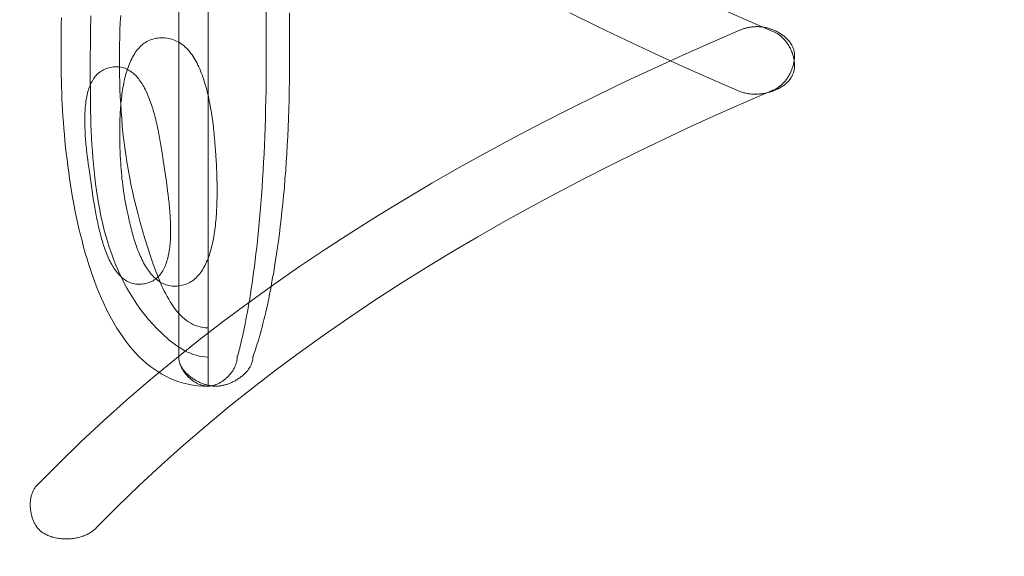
# Model space of a CAD drawing. Header units: millimetres. Extents: x 3925 to 5043, y -86 to 778.
# Tile 86 of 159: x 4429.947 to 4431.462, y 454.4 to 455.225. Entities that reach past the tile are written whole.
import ezdxf

# ---------------------------------------------------------------- set-up
doc = ezdxf.new("R2010")
doc.units = ezdxf.units.MM
doc.header["$LTSCALE"] = 46.255
doc.header["$PDMODE"] = 3
doc.header["$PDSIZE"] = 1
doc.layers.get('Defpoints').update_dxf_attribs({"linetype": 'CONTINUOUS'})
doc.layers.add('140-154101-01_RIGGDXF_DIMENSION', color=7, linetype='CONTINUOUS')
doc.layers.add('H30K-TOP-COVDXF_CONTINUOUS_LINE', color=7, linetype='CONTINUOUS')
doc.styles.add('SLDTEXTSTYLE0', font='arialbd.ttf', dxfattribs={"height": 5.5})
doc.dimstyles.new('SLDDIMSTYLE2', dxfattribs={"dimtxt": 5.650301, "dimasz": 4.572, "dimexe": 0, "dimexo": 0.0625, "dimgap": 1.412575, "dimtad": 0, "dimtih": 1, "dimtoh": 1, "dimlfac": 3.5, "dimrnd": 1e-09, "dimzin": 4, "dimdsep": 46, "dimtxsty": 'SLDTEXTSTYLE0', "dimsah": 1, "dimcen": 0.09, "dimadec": 0, "dimazin": 1, "dimtol": 1, "dimtp": 0.5, "dimtm": 0.5, "dimtfac": 1, "dimtdec": 1, "dimtofl": 0, "dimtmove": 0, "dimatfit": 3, "dimfxl": 1, "dimfrac": 2, "dimtolj": 1, "dimarcsym": 0})

# ---------------------------------------------------------------- blocks, each defined once
blk = doc.blocks.new('*D62')
at = {"layer": '140-154101-01_RIGGDXF_DIMENSION', "color": 0, "linetype": 'Continuous', "lineweight": -2}
for p, q in [((4527.0123, 471.5311), (4527.0373, 393.5461)), ((4322.2206, 471.4654), (4322.2456, 393.4804)), ((4326.2456, 393.4817), (4523.0373, 393.5448))]:
    blk.add_line(p, q, dxfattribs=at)
at = {"layer": '140-154101-01_RIGGDXF_DIMENSION', "color": 0, "linetype": 'Continuous'}
for points in [[(4523.0371, 394.2115), (4523.0376, 392.8782), (4527.0373, 393.5461)], [(4326.2454, 394.1484), (4326.2459, 392.815), (4322.2456, 393.4804)]]:
    blk.add_solid(points, dxfattribs=at)
at = {"layer": 'Defpoints', "color": 0, "linetype": 'Continuous'}
for p in [(4527.0123, 471.5936), (4322.2206, 471.5279), (4527.0373, 393.5461)]:
    blk.add_point(p, dxfattribs=at)
at = {"layer": '140-154101-01_RIGGDXF_DIMENSION', "color": 0, "linetype": 'Continuous', "insert": (4424.6384, 398.4618), "char_height": 5.5, "attachment_point": 5, "rotation": 0.0184, "style": 'SLDTEXTSTYLE0'}
blk.add_mtext('\\A1;819.17 [32.25]', dxfattribs=at)

msp = doc.modelspace()

# ---------------------------------------------------------------- linework, layer by layer
at = {"layer": 'H30K-TOP-COVDXF_CONTINUOUS_LINE', "color": 7, "linetype": 'Continuous', "lineweight": 0}
for p, q in [((4430.2368, 455.6652), (4430.2368, 454.6617)), ((4430.1918, 455.6202), (4430.1918, 454.7066)), ((4430.3621, 455.2067), (4430.362, 455.2358)), ((4430.0108, 455.1956), (4430.0107, 455.1741)), ((4430.0558, 455.1849), (4430.056, 455.1999)), ((4430.0107, 455.1741), (4430.0108, 455.1555)), ((4430.0557, 455.1705), (4430.0558, 455.1849)), ((4430.0557, 455.1342), (4430.0557, 455.1705)), ((4430.0558, 455.1143), (4430.0557, 455.1342)), ((4430.056, 455.0943), (4430.0558, 455.1143)), ((4430.1639, 455.0348), (4430.1629, 455.0408)), ((4430.1649, 455.029), (4430.1639, 455.0348)), ((4430.2474, 455.0365), (4430.2468, 455.0433)), ((4430.2479, 455.0299), (4430.2474, 455.0365)), ((4430.1014, 455.0287), (4430.1016, 455.0224)), ((4430.1016, 455.0224), (4430.1019, 455.0163)), ((4430.1658, 455.0232), (4430.1649, 455.029)), ((4430.1667, 455.0175), (4430.1658, 455.0232)), ((4430.2484, 455.0234), (4430.2479, 455.0299)), ((4430.2488, 455.0171), (4430.2484, 455.0234)), ((4430.0511, 455.0155), (4430.0518, 455.0096)), ((4430.0518, 455.0096), (4430.0526, 455.0038)), ((4430.1019, 455.0163), (4430.1022, 455.0105)), ((4430.1022, 455.0105), (4430.1025, 455.0048)), ((4430.1679, 455.0092), (4430.1667, 455.0175)), ((4430.1727, 454.9757), (4430.1679, 455.0092)), ((4430.2494, 455.0081), (4430.2488, 455.0171)), ((4430.2497, 455.0024), (4430.2494, 455.0081)), ((4430.0526, 455.0038), (4430.0538, 454.9954)), ((4430.0538, 454.9954), (4430.0586, 454.9619)), ((4430.25, 454.9965), (4430.2497, 455.0024)), ((4430.2502, 454.9904), (4430.25, 454.9965)), ((4430.2505, 454.9841), (4430.2502, 454.9904)), ((4430.1739, 454.9673), (4430.1727, 454.9757)), ((4430.0586, 454.9619), (4430.0598, 454.9536)), ((4430.1747, 454.9615), (4430.1739, 454.9673)), ((4430.1754, 454.9557), (4430.1747, 454.9615)), ((4430.0598, 454.9536), (4430.0607, 454.9479)), ((4430.0607, 454.9479), (4430.0616, 454.9422)), ((4430.0616, 454.9422), (4430.0626, 454.9363)), ((4430.0626, 454.9363), (4430.0637, 454.9303))]:
    msp.add_line(p, q, dxfattribs=at)
for points in [[(4430.1007, 455.1635), (4430.1007, 455.1751), (4430.1009, 455.1866), (4430.1011, 455.198), (4430.1014, 455.2093), (4430.1019, 455.2206), (4430.1025, 455.2317)], [(4430.3263, 455.1793), (4430.3263, 455.1951), (4430.3262, 455.2429)], [(4430.7935, 455.2357), (4430.8367, 455.2144), (4430.88, 455.1935), (4430.9235, 455.1732), (4430.9672, 455.1533), (4431.011, 455.1339), (4431.0548, 455.115)], [(4431.108, 455.2061), (4431.0658, 455.2244), (4431.0236, 455.2431)], [(4430.0113, 455.2284), (4430.0111, 455.2174), (4430.0108, 455.1956)], [(4430.056, 455.1999), (4430.0563, 455.2153), (4430.0565, 455.2232), (4430.0568, 455.2312)], [(4430.3057, 454.7066), (4430.3058, 454.7068), (4430.306, 454.7073), (4430.3063, 454.7081), (4430.3068, 454.7093), (4430.3073, 454.7108), (4430.308, 454.7127), (4430.3087, 454.7149), (4430.3096, 454.7174), (4430.3106, 454.7203), (4430.3116, 454.7236), (4430.3126, 454.7268), (4430.3137, 454.7303), (4430.3148, 454.7342), (4430.316, 454.7383), (4430.3173, 454.7427), (4430.3186, 454.7475), (4430.3199, 454.7525), (4430.3213, 454.7578), (4430.3227, 454.7635), (4430.3241, 454.7694), (4430.3256, 454.7756), (4430.3271, 454.7822), (4430.3286, 454.7891), (4430.3301, 454.7962), (4430.3316, 454.8037), (4430.3332, 454.8115), (4430.3347, 454.8196), (4430.3362, 454.8281), (4430.3378, 454.8368), (4430.3393, 454.8459), (4430.3408, 454.8553), (4430.3423, 454.865), (4430.3437, 454.875), (4430.3452, 454.8854), (4430.3466, 454.8961), (4430.348, 454.9071), (4430.3493, 454.9184), (4430.3506, 454.9301), (4430.3518, 454.9421), (4430.353, 454.9545), (4430.3542, 454.9672), (4430.3552, 454.9802), (4430.3563, 454.9935), (4430.3571, 455.0061), (4430.3579, 455.0189), (4430.3587, 455.0321), (4430.3594, 455.0455), (4430.36, 455.0592), (4430.3605, 455.0732), (4430.361, 455.0875), (4430.3614, 455.1021), (4430.3617, 455.117), (4430.3619, 455.1321), (4430.3621, 455.1476), (4430.3621, 455.2067)], [(4431.0814, 455.2145), (4431.0802, 455.2145), (4431.0791, 455.2145), (4431.078, 455.2144), (4431.0768, 455.2143), (4431.0757, 455.2142), (4431.0746, 455.2141), (4431.0734, 455.214), (4431.0723, 455.2139), (4431.0712, 455.2137), (4431.07, 455.2135), (4431.0689, 455.2133), (4431.0678, 455.2131), (4431.0667, 455.2129), (4431.0656, 455.2126), (4431.0645, 455.2123), (4431.0634, 455.212), (4431.0623, 455.2117), (4431.0612, 455.2114), (4431.0601, 455.211), (4431.059, 455.2106), (4431.058, 455.2102), (4431.0569, 455.2098), (4431.0558, 455.2094), (4431.011, 455.19)], [(4431.1348, 455.1862), (4431.134, 455.1874), (4431.1332, 455.1886), (4431.1324, 455.1898), (4431.1316, 455.1909), (4431.1307, 455.192), (4431.1298, 455.1931), (4431.1288, 455.1942), (4431.1278, 455.1952), (4431.1268, 455.1962), (4431.1258, 455.1972), (4431.1247, 455.1982), (4431.1236, 455.1992), (4431.1224, 455.2001), (4431.1212, 455.201), (4431.1201, 455.2019), (4431.1188, 455.2027), (4431.1176, 455.2035), (4431.1163, 455.2043), (4431.1151, 455.2051), (4431.1138, 455.2058), (4431.1125, 455.2065), (4431.1111, 455.2072), (4431.1098, 455.2079), (4431.1084, 455.2085), (4431.107, 455.2091), (4431.1056, 455.2097), (4431.1042, 455.2102), (4431.1028, 455.2107), (4431.1014, 455.2112), (4431.1, 455.2116), (4431.0986, 455.212), (4431.0971, 455.2124), (4431.0957, 455.2128), (4431.0943, 455.2131), (4431.0928, 455.2134), (4431.0914, 455.2136), (4431.0899, 455.2139), (4431.0885, 455.2141), (4431.0871, 455.2142), (4431.0856, 455.2143), (4431.0842, 455.2144), (4431.0828, 455.2145), (4431.0814, 455.2145)], [(4431.1349, 455.1379), (4431.1355, 455.139), (4431.136, 455.1402), (4431.1365, 455.1413), (4431.137, 455.1425), (4431.1374, 455.1437), (4431.1378, 455.145), (4431.1381, 455.1462), (4431.1384, 455.1475), (4431.1386, 455.1488), (4431.1388, 455.1501), (4431.1389, 455.1514), (4431.139, 455.1527), (4431.139, 455.1541), (4431.139, 455.1555), (4431.139, 455.1568), (4431.1389, 455.1582), (4431.1388, 455.1596), (4431.1386, 455.161), (4431.1385, 455.1624), (4431.1382, 455.1638), (4431.1379, 455.1652), (4431.1376, 455.1666), (4431.1373, 455.168), (4431.1369, 455.1694), (4431.1365, 455.1708), (4431.136, 455.1722), (4431.1356, 455.1736), (4431.135, 455.175), (4431.1345, 455.1764), (4431.1339, 455.1777), (4431.1333, 455.1791), (4431.1327, 455.1804), (4431.132, 455.1817), (4431.1313, 455.183), (4431.1306, 455.1843), (4431.1298, 455.1856), (4431.1291, 455.1868), (4431.1283, 455.1881), (4431.1274, 455.1893), (4431.1266, 455.1905), (4431.1257, 455.1916), (4431.1248, 455.1928), (4431.1239, 455.1939), (4431.123, 455.1949), (4431.122, 455.196), (4431.121, 455.197), (4431.12, 455.198), (4431.119, 455.1989), (4431.118, 455.1998), (4431.1169, 455.2007), (4431.1159, 455.2015), (4431.1148, 455.2023), (4431.1137, 455.2031), (4431.1126, 455.2038), (4431.1115, 455.2044), (4431.1103, 455.2051), (4431.1092, 455.2056), (4431.108, 455.2061)], [(4431.011, 455.19), (4430.9672, 455.1706), (4430.9235, 455.1508), (4430.88, 455.1304), (4430.8367, 455.1096), (4430.7935, 455.0883), (4430.7506, 455.0664), (4430.7078, 455.0441), (4430.6654, 455.0212), (4430.6232, 454.9978), (4430.5813, 454.9738), (4430.5398, 454.9493), (4430.4986, 454.9243), (4430.4578, 454.8986), (4430.4175, 454.8724), (4430.3775, 454.8456), (4430.338, 454.8182), (4430.299, 454.7901), (4430.2605, 454.7615), (4430.2225, 454.7323), (4430.1851, 454.7024), (4430.1482, 454.6718), (4430.112, 454.6406), (4430.0764, 454.6088), (4430.0414, 454.5763), (4430.0071, 454.5431), (4429.9736, 454.5092)], [(4430.1648, 455.1973), (4430.1621, 455.1972), (4430.1594, 455.197), (4430.1569, 455.1966), (4430.1543, 455.196), (4430.1519, 455.1954), (4430.1496, 455.1946), (4430.1473, 455.1937), (4430.145, 455.1927), (4430.1429, 455.1916), (4430.1408, 455.1903), (4430.1388, 455.189), (4430.1368, 455.1875), (4430.135, 455.1859), (4430.1331, 455.1843), (4430.1314, 455.1825), (4430.1297, 455.1806), (4430.128, 455.1787), (4430.1265, 455.1766), (4430.1249, 455.1745), (4430.1235, 455.1723), (4430.1221, 455.17), (4430.1207, 455.1676), (4430.1195, 455.1651), (4430.1182, 455.1626), (4430.117, 455.16), (4430.1159, 455.1573), (4430.1148, 455.1546), (4430.1138, 455.1518), (4430.1128, 455.1489), (4430.1119, 455.146), (4430.111, 455.143), (4430.1101, 455.14), (4430.1093, 455.1369), (4430.1086, 455.1338), (4430.1079, 455.1306), (4430.1072, 455.1274), (4430.1066, 455.1241), (4430.106, 455.1209), (4430.1054, 455.1175), (4430.1049, 455.1142), (4430.1045, 455.1108), (4430.104, 455.1074), (4430.1036, 455.104), (4430.1032, 455.1006), (4430.1029, 455.0971), (4430.1026, 455.0936), (4430.1023, 455.0901), (4430.1021, 455.0867), (4430.1018, 455.0832), (4430.1017, 455.0797), (4430.1015, 455.0762), (4430.1013, 455.0727), (4430.1012, 455.0692), (4430.1011, 455.0657), (4430.1011, 455.0622), (4430.101, 455.0588), (4430.101, 455.0553), (4430.101, 455.0519), (4430.101, 455.0485), (4430.101, 455.0451), (4430.1011, 455.0418), (4430.1011, 455.0385), (4430.1012, 455.0352), (4430.1014, 455.0287)], [(4430.2468, 455.0433), (4430.2465, 455.0468), (4430.2461, 455.0502), (4430.2457, 455.0537), (4430.2454, 455.0572), (4430.245, 455.0608), (4430.2445, 455.0643), (4430.2441, 455.0679), (4430.2436, 455.0715), (4430.2431, 455.075), (4430.2426, 455.0786), (4430.242, 455.0822), (4430.2414, 455.0858), (4430.2408, 455.0894), (4430.2402, 455.0929), (4430.2395, 455.0965), (4430.2388, 455.1), (4430.2381, 455.1036), (4430.2373, 455.1071), (4430.2365, 455.1106), (4430.2357, 455.114), (4430.2348, 455.1175), (4430.2339, 455.1209), (4430.233, 455.1242), (4430.232, 455.1276), (4430.231, 455.1308), (4430.2299, 455.1341), (4430.2288, 455.1373), (4430.2277, 455.1404), (4430.2265, 455.1435), (4430.2253, 455.1466), (4430.224, 455.1495), (4430.2227, 455.1525), (4430.2214, 455.1553), (4430.22, 455.1581), (4430.2185, 455.1608), (4430.2171, 455.1635), (4430.2155, 455.166), (4430.2139, 455.1685), (4430.2123, 455.1709), (4430.2106, 455.1733), (4430.2089, 455.1755), (4430.2071, 455.1776), (4430.2052, 455.1797), (4430.2033, 455.1817), (4430.2014, 455.1835), (4430.1994, 455.1853), (4430.1973, 455.1869), (4430.1952, 455.1884), (4430.193, 455.1899), (4430.1907, 455.1912), (4430.1884, 455.1924), (4430.1861, 455.1934), (4430.1836, 455.1944), (4430.1811, 455.1952), (4430.1786, 455.1959), (4430.176, 455.1965), (4430.1733, 455.1969), (4430.1705, 455.1972), (4430.1677, 455.1973), (4430.1648, 455.1973)], [(4431.108, 455.1179), (4431.1092, 455.1184), (4431.1103, 455.119), (4431.1115, 455.1196), (4431.1126, 455.1202), (4431.1137, 455.1209), (4431.1148, 455.1217), (4431.1159, 455.1225), (4431.1169, 455.1233), (4431.118, 455.1242), (4431.119, 455.1251), (4431.12, 455.126), (4431.121, 455.127), (4431.122, 455.128), (4431.123, 455.1291), (4431.1239, 455.1302), (4431.1248, 455.1313), (4431.1257, 455.1324), (4431.1266, 455.1336), (4431.1274, 455.1348), (4431.1282, 455.136), (4431.129, 455.1372), (4431.1298, 455.1385), (4431.1306, 455.1397), (4431.1313, 455.141), (4431.132, 455.1423), (4431.1326, 455.1437), (4431.1333, 455.145), (4431.1339, 455.1464), (4431.1345, 455.1477), (4431.135, 455.1491), (4431.1355, 455.1505), (4431.136, 455.1519), (4431.1364, 455.1533), (4431.1368, 455.1547), (4431.1372, 455.1561), (4431.1376, 455.1575), (4431.1379, 455.1589), (4431.1381, 455.1603), (4431.1384, 455.1617), (4431.1386, 455.1631), (4431.1387, 455.1645), (4431.1388, 455.1659), (4431.1389, 455.1673), (4431.139, 455.1687), (4431.1389, 455.17), (4431.1389, 455.1714), (4431.1388, 455.1727), (4431.1387, 455.1741), (4431.1385, 455.1754), (4431.1383, 455.1767), (4431.138, 455.1779), (4431.1377, 455.1792), (4431.1373, 455.1804), (4431.1369, 455.1816), (4431.1364, 455.1828), (4431.1359, 455.184), (4431.1354, 455.1851), (4431.1348, 455.1862)], [(4430.2817, 454.7066), (4430.2818, 454.7068), (4430.2819, 454.7073), (4430.2822, 454.7081), (4430.2825, 454.7093), (4430.283, 454.7108), (4430.2835, 454.7127), (4430.2841, 454.7149), (4430.2848, 454.7174), (4430.2855, 454.7203), (4430.2863, 454.7236), (4430.2871, 454.7268), (4430.288, 454.7303), (4430.2889, 454.7342), (4430.2898, 454.7383), (4430.2908, 454.7427), (4430.2918, 454.7475), (4430.2929, 454.7525), (4430.294, 454.7578), (4430.2951, 454.7635), (4430.2962, 454.7694), (4430.2974, 454.7756), (4430.2986, 454.7822), (4430.2998, 454.7891), (4430.301, 454.7962), (4430.3022, 454.8037), (4430.3034, 454.8115), (4430.3046, 454.8196), (4430.3058, 454.8281), (4430.307, 454.8368), (4430.3082, 454.8459), (4430.3094, 454.8553), (4430.3106, 454.865), (4430.3117, 454.875), (4430.3129, 454.8854), (4430.314, 454.8961), (4430.3151, 454.9071), (4430.3161, 454.9184), (4430.3172, 454.9301), (4430.3181, 454.9421), (4430.3191, 454.9545), (4430.32, 454.9672), (4430.3208, 454.9802), (4430.3216, 454.9935), (4430.3223, 455.0061), (4430.323, 455.0189), (4430.3236, 455.0321), (4430.3241, 455.0455), (4430.3246, 455.0592), (4430.325, 455.0732), (4430.3254, 455.0875), (4430.3257, 455.1021), (4430.326, 455.117), (4430.3261, 455.1321), (4430.3262, 455.1476), (4430.3263, 455.1793)], [(4430.2368, 454.7516), (4430.2326, 454.7517), (4430.2286, 454.7522), (4430.2247, 454.7529), (4430.2209, 454.7539), (4430.2173, 454.7552), (4430.2137, 454.7567), (4430.2103, 454.7585), (4430.2069, 454.7605), (4430.2037, 454.7627), (4430.2005, 454.7652), (4430.1975, 454.7679), (4430.1945, 454.7707), (4430.1917, 454.7737), (4430.1889, 454.777), (4430.1862, 454.7804), (4430.1836, 454.7839), (4430.1811, 454.7876), (4430.1787, 454.7914), (4430.1763, 454.7954), (4430.174, 454.7994), (4430.1718, 454.8036), (4430.1696, 454.8079), (4430.1675, 454.8123), (4430.1655, 454.8167), (4430.1635, 454.8212), (4430.1616, 454.8258), (4430.1597, 454.8304), (4430.1579, 454.8351), (4430.1561, 454.8397), (4430.1544, 454.8444), (4430.1527, 454.8492), (4430.1511, 454.8539), (4430.1495, 454.8586), (4430.1479, 454.8633), (4430.1437, 454.8762), (4430.1398, 454.8888), (4430.136, 454.9013), (4430.1325, 454.9136), (4430.1293, 454.9256), (4430.1262, 454.9376), (4430.1233, 454.9494), (4430.1207, 454.961), (4430.1182, 454.9725), (4430.116, 454.9839), (4430.1139, 454.9952), (4430.112, 455.0065), (4430.1103, 455.0177), (4430.1087, 455.0288), (4430.1073, 455.0399), (4430.106, 455.0509), (4430.1049, 455.062), (4430.104, 455.0731), (4430.1032, 455.0842), (4430.1025, 455.0953), (4430.1019, 455.1064), (4430.1014, 455.1177), (4430.1011, 455.129), (4430.1009, 455.1404), (4430.1007, 455.1519), (4430.1007, 455.1635)], [(4430.0108, 455.1555), (4430.0108, 455.1472), (4430.011, 455.1389), (4430.0112, 455.1303), (4430.0114, 455.1217), (4430.0118, 455.1129), (4430.0121, 455.104), (4430.0126, 455.095), (4430.0131, 455.0859), (4430.0137, 455.0766), (4430.0144, 455.0673), (4430.0151, 455.0579), (4430.0159, 455.0485), (4430.0168, 455.039), (4430.0178, 455.0294), (4430.0188, 455.0198), (4430.02, 455.0101), (4430.0212, 455.0005), (4430.0225, 454.9907), (4430.0239, 454.981), (4430.0253, 454.9713), (4430.0269, 454.9616), (4430.0286, 454.9519), (4430.0303, 454.9422), (4430.0322, 454.9325), (4430.0341, 454.9229), (4430.0362, 454.9134), (4430.0383, 454.9038), (4430.0406, 454.8944), (4430.043, 454.885), (4430.0454, 454.8757), (4430.048, 454.8664), (4430.0507, 454.8573), (4430.0535, 454.8483), (4430.0564, 454.8394), (4430.0595, 454.8306), (4430.0626, 454.8219), (4430.0659, 454.8134), (4430.0693, 454.805), (4430.0728, 454.7968), (4430.0764, 454.7887), (4430.0802, 454.7808), (4430.0841, 454.7731), (4430.0882, 454.7655), (4430.0923, 454.7582), (4430.0966, 454.751), (4430.1011, 454.7441), (4430.1056, 454.7374), (4430.1103, 454.7309), (4430.1152, 454.7247), (4430.1202, 454.7187), (4430.1253, 454.7129), (4430.1306, 454.7074), (4430.1361, 454.7022), (4430.1417, 454.6972), (4430.1474, 454.6926), (4430.1533, 454.6882), (4430.1594, 454.6842), (4430.1656, 454.6804), (4430.1719, 454.677), (4430.1785, 454.6738), (4430.1852, 454.6711), (4430.192, 454.6686), (4430.1991, 454.6666), (4430.2062, 454.6648), (4430.2136, 454.6635), (4430.2212, 454.6625), (4430.2289, 454.6619), (4430.2368, 454.6617)], [(4430.0892, 455.1523), (4430.0869, 455.1519), (4430.0846, 455.1514), (4430.0824, 455.1508), (4430.0802, 455.1501), (4430.0782, 455.1493), (4430.0762, 455.1483), (4430.0743, 455.1473), (4430.0725, 455.1462), (4430.0708, 455.145), (4430.0691, 455.1437), (4430.0676, 455.1423), (4430.066, 455.1408), (4430.0646, 455.1392), (4430.0632, 455.1376), (4430.0619, 455.1359), (4430.0607, 455.1341), (4430.0595, 455.1322), (4430.0584, 455.1302), (4430.0573, 455.1282), (4430.0563, 455.1261), (4430.0554, 455.124), (4430.0545, 455.1217), (4430.0537, 455.1194), (4430.0529, 455.1171), (4430.0522, 455.1147), (4430.0516, 455.1122), (4430.051, 455.1097), (4430.0504, 455.1072), (4430.0499, 455.1046), (4430.0495, 455.1019), (4430.0491, 455.0992), (4430.0487, 455.0965), (4430.0484, 455.0937), (4430.0481, 455.0909), (4430.0479, 455.088), (4430.0477, 455.0852), (4430.0475, 455.0823), (4430.0474, 455.0793), (4430.0473, 455.0764), (4430.0472, 455.0734), (4430.0472, 455.0704), (4430.0472, 455.0674), (4430.0473, 455.0643), (4430.0474, 455.0613), (4430.0475, 455.0582), (4430.0476, 455.0551), (4430.0477, 455.0521), (4430.0479, 455.049), (4430.0481, 455.0459), (4430.0484, 455.0428), (4430.0486, 455.0397), (4430.0489, 455.0367), (4430.0491, 455.0336), (4430.0494, 455.0305), (4430.0497, 455.0275), (4430.0501, 455.0245), (4430.0504, 455.0214), (4430.0511, 455.0155)], [(4430.1629, 455.0408), (4430.1623, 455.0438), (4430.1617, 455.0468), (4430.1612, 455.0498), (4430.1606, 455.0528), (4430.16, 455.0558), (4430.1593, 455.0588), (4430.1587, 455.0619), (4430.158, 455.0649), (4430.1573, 455.0679), (4430.1566, 455.0709), (4430.1558, 455.0738), (4430.1551, 455.0768), (4430.1543, 455.0797), (4430.1535, 455.0827), (4430.1526, 455.0856), (4430.1518, 455.0884), (4430.1509, 455.0913), (4430.15, 455.0941), (4430.149, 455.0968), (4430.148, 455.0996), (4430.147, 455.1023), (4430.146, 455.1049), (4430.1449, 455.1076), (4430.1439, 455.1101), (4430.1427, 455.1127), (4430.1416, 455.1151), (4430.1404, 455.1175), (4430.1392, 455.1199), (4430.1379, 455.1222), (4430.1366, 455.1244), (4430.1353, 455.1266), (4430.134, 455.1287), (4430.1326, 455.1307), (4430.1311, 455.1327), (4430.1297, 455.1346), (4430.1282, 455.1364), (4430.1266, 455.1381), (4430.1251, 455.1397), (4430.1234, 455.1413), (4430.1218, 455.1428), (4430.1201, 455.1442), (4430.1183, 455.1455), (4430.1165, 455.1467), (4430.1147, 455.1477), (4430.1128, 455.1487), (4430.1109, 455.1496), (4430.109, 455.1504), (4430.107, 455.1511), (4430.1049, 455.1517), (4430.1028, 455.1521), (4430.1007, 455.1525), (4430.0985, 455.1527), (4430.0962, 455.1528), (4430.094, 455.1528), (4430.0916, 455.1526), (4430.0892, 455.1523)], [(4431.0548, 455.115), (4431.0563, 455.1144), (4431.0578, 455.1139), (4431.0594, 455.1134), (4431.061, 455.1129), (4431.0626, 455.1125), (4431.0642, 455.1121), (4431.0659, 455.1118), (4431.0675, 455.1115), (4431.0692, 455.1113), (4431.0709, 455.1111), (4431.0727, 455.1109), (4431.0744, 455.1108), (4431.0762, 455.1107), (4431.0779, 455.1107), (4431.0797, 455.1107), (4431.0815, 455.1107), (4431.0833, 455.1108), (4431.085, 455.111), (4431.0868, 455.1111), (4431.0886, 455.1114), (4431.0904, 455.1116), (4431.0922, 455.1119), (4431.094, 455.1122), (4431.0957, 455.1126), (4431.0975, 455.113), (4431.0992, 455.1135), (4431.101, 455.1139), (4431.1027, 455.1145), (4431.1044, 455.115), (4431.1061, 455.1156), (4431.1077, 455.1163), (4431.1094, 455.117), (4431.111, 455.1177), (4431.1126, 455.1184), (4431.1141, 455.1192), (4431.1157, 455.12), (4431.1172, 455.1209), (4431.1186, 455.1218), (4431.1201, 455.1227), (4431.1215, 455.1237), (4431.1228, 455.1247), (4431.1242, 455.1257), (4431.1255, 455.1268), (4431.1267, 455.1279), (4431.1279, 455.129), (4431.129, 455.1302), (4431.1301, 455.1314), (4431.1312, 455.1327), (4431.1322, 455.1339), (4431.1331, 455.1352), (4431.134, 455.1366), (4431.1349, 455.1379)], [(4430.0654, 454.4443), (4430.0978, 454.4769), (4430.1308, 454.5089), (4430.1645, 454.5402), (4430.1989, 454.5709), (4430.2338, 454.6009), (4430.2694, 454.6303), (4430.3055, 454.6591), (4430.3421, 454.6872), (4430.3792, 454.7148), (4430.4169, 454.7417), (4430.455, 454.7681), (4430.4935, 454.7939), (4430.5325, 454.8191), (4430.5718, 454.8438), (4430.6115, 454.8679), (4430.6516, 454.8915), (4430.692, 454.9145), (4430.7326, 454.937), (4430.7736, 454.9591), (4430.8148, 454.9806), (4430.8562, 455.0016), (4430.8978, 455.0221), (4430.9396, 455.0422), (4430.9815, 455.0618), (4431.0236, 455.0809), (4431.0658, 455.0996), (4431.108, 455.1179)], [(4430.2368, 454.7066), (4430.2321, 454.7068), (4430.2276, 454.7073), (4430.223, 454.7081), (4430.2186, 454.7092), (4430.2142, 454.7106), (4430.2098, 454.7123), (4430.2055, 454.7142), (4430.2013, 454.7163), (4430.1971, 454.7186), (4430.193, 454.7212), (4430.189, 454.7238), (4430.185, 454.7267), (4430.1811, 454.7296), (4430.1773, 454.7327), (4430.1736, 454.7359), (4430.1699, 454.7392), (4430.1663, 454.7425), (4430.159, 454.7496), (4430.1521, 454.7569), (4430.1455, 454.7643), (4430.1392, 454.772), (4430.1332, 454.7798), (4430.1275, 454.7878), (4430.1221, 454.7959), (4430.1169, 454.8042), (4430.1121, 454.8126), (4430.1074, 454.8212), (4430.1031, 454.8299), (4430.099, 454.8388), (4430.0952, 454.8477), (4430.0915, 454.8568), (4430.0882, 454.866), (4430.085, 454.8753), (4430.082, 454.8847), (4430.0793, 454.8942), (4430.0767, 454.9038), (4430.0744, 454.9134), (4430.0722, 454.9232), (4430.0702, 454.933), (4430.0684, 454.9429), (4430.0667, 454.9528), (4430.0652, 454.9628), (4430.0638, 454.9728), (4430.0626, 454.9828), (4430.0615, 454.9929), (4430.0605, 455.003), (4430.0596, 455.0132), (4430.0589, 455.0233), (4430.0582, 455.0335), (4430.0577, 455.0436), (4430.0572, 455.0538), (4430.0568, 455.0639), (4430.0565, 455.0741), (4430.0562, 455.0842), (4430.056, 455.0943)], [(4430.1025, 455.0048), (4430.1028, 454.9998), (4430.1032, 454.995), (4430.1036, 454.9901), (4430.104, 454.9853), (4430.1045, 454.9805), (4430.1051, 454.9757), (4430.1057, 454.9709), (4430.1063, 454.9661), (4430.107, 454.9613), (4430.1078, 454.9563), (4430.1086, 454.9514), (4430.1095, 454.9463), (4430.1105, 454.9412), (4430.1115, 454.9359), (4430.1126, 454.9306), (4430.1138, 454.9248)], [(4430.1868, 454.8155), (4430.1895, 454.8156), (4430.1922, 454.8159), (4430.1948, 454.8163), (4430.1973, 454.8168), (4430.1997, 454.8175), (4430.2021, 454.8182), (4430.2044, 454.8191), (4430.2066, 454.8201), (4430.2087, 454.8213), (4430.2108, 454.8225), (4430.2128, 454.8238), (4430.2148, 454.8253), (4430.2167, 454.8269), (4430.2185, 454.8285), (4430.2203, 454.8303), (4430.222, 454.8322), (4430.2236, 454.8341), (4430.2252, 454.8362), (4430.2267, 454.8383), (4430.2282, 454.8405), (4430.2296, 454.8428), (4430.2309, 454.8452), (4430.2322, 454.8477), (4430.2334, 454.8502), (4430.2346, 454.8528), (4430.2358, 454.8555), (4430.2369, 454.8582), (4430.2379, 454.861), (4430.2389, 454.8639), (4430.2398, 454.8668), (4430.2407, 454.8698), (4430.2416, 454.8728), (4430.2424, 454.8759), (4430.2431, 454.879), (4430.2438, 454.8822), (4430.2445, 454.8854), (4430.2451, 454.8887), (4430.2457, 454.8919), (4430.2463, 454.8953), (4430.2468, 454.8986), (4430.2473, 454.902), (4430.2477, 454.9054), (4430.2481, 454.9088), (4430.2485, 454.9123), (4430.2488, 454.9157), (4430.2492, 454.9192), (4430.2494, 454.9227), (4430.2497, 454.9262), (4430.2499, 454.9297), (4430.2501, 454.9332), (4430.2503, 454.9367), (4430.2504, 454.9402), (4430.2505, 454.9437), (4430.2506, 454.9472), (4430.2507, 454.9506), (4430.2508, 454.9541), (4430.2508, 454.9575), (4430.2508, 454.9609), (4430.2508, 454.9643), (4430.2508, 454.9677), (4430.2508, 454.9711), (4430.2507, 454.9744), (4430.2506, 454.9777), (4430.2505, 454.9841)], [(4430.1375, 454.8189), (4430.1398, 454.8193), (4430.1421, 454.8198), (4430.1443, 454.8204), (4430.1464, 454.8211), (4430.1485, 454.822), (4430.1504, 454.8229), (4430.1523, 454.8239), (4430.1541, 454.825), (4430.1559, 454.8263), (4430.1575, 454.8276), (4430.1591, 454.829), (4430.1606, 454.8304), (4430.162, 454.832), (4430.1634, 454.8337), (4430.1647, 454.8354), (4430.166, 454.8372), (4430.1671, 454.8391), (4430.1683, 454.841), (4430.1693, 454.8431), (4430.1703, 454.8451), (4430.1712, 454.8473), (4430.1721, 454.8495), (4430.1729, 454.8518), (4430.1737, 454.8542), (4430.1744, 454.8566), (4430.175, 454.859), (4430.1756, 454.8615), (4430.1762, 454.8641), (4430.1767, 454.8667), (4430.1771, 454.8693), (4430.1775, 454.872), (4430.1779, 454.8748), (4430.1782, 454.8775), (4430.1785, 454.8803), (4430.1787, 454.8832), (4430.1789, 454.8861), (4430.1791, 454.889), (4430.1792, 454.8919), (4430.1793, 454.8949), (4430.1793, 454.8978), (4430.1793, 454.9008), (4430.1793, 454.9038), (4430.1793, 454.9069), (4430.1792, 454.9099), (4430.1791, 454.913), (4430.179, 454.9161), (4430.1788, 454.9191), (4430.1786, 454.9222), (4430.1784, 454.9253), (4430.1782, 454.9284), (4430.1779, 454.9314), (4430.1777, 454.9345), (4430.1774, 454.9376), (4430.1771, 454.9406), (4430.1768, 454.9437), (4430.1765, 454.9467), (4430.1761, 454.9497), (4430.1754, 454.9557)], [(4430.0637, 454.9303), (4430.0642, 454.9273), (4430.0648, 454.9243), (4430.0654, 454.9213), (4430.066, 454.9183), (4430.0666, 454.9153), (4430.0672, 454.9123), (4430.0679, 454.9092), (4430.0686, 454.9062), (4430.0693, 454.9032), (4430.07, 454.9002), (4430.0707, 454.8973), (4430.0715, 454.8943), (4430.0723, 454.8914), (4430.0731, 454.8885), (4430.074, 454.8856), (4430.0748, 454.8827), (4430.0757, 454.8798), (4430.0766, 454.877), (4430.0776, 454.8743), (4430.0786, 454.8715), (4430.0796, 454.8688), (4430.0806, 454.8662), (4430.0817, 454.8635), (4430.0828, 454.861), (4430.0839, 454.8585), (4430.085, 454.856), (4430.0862, 454.8536), (4430.0875, 454.8512), (4430.0887, 454.8489), (4430.09, 454.8467), (4430.0913, 454.8445), (4430.0927, 454.8424), (4430.0941, 454.8404), (4430.0955, 454.8384), (4430.097, 454.8366), (4430.0985, 454.8348), (4430.1, 454.833), (4430.1016, 454.8314), (4430.1032, 454.8298), (4430.1049, 454.8284), (4430.1066, 454.827), (4430.1083, 454.8257), (4430.1101, 454.8245), (4430.112, 454.8234), (4430.1138, 454.8224), (4430.1157, 454.8215), (4430.1177, 454.8207), (4430.1197, 454.8201), (4430.1218, 454.8195), (4430.1239, 454.8191), (4430.126, 454.8187), (4430.1282, 454.8185), (4430.1304, 454.8184), (4430.1327, 454.8184), (4430.1351, 454.8186), (4430.1375, 454.8189)], [(4430.1138, 454.9248), (4430.1144, 454.9218), (4430.1151, 454.9189), (4430.1157, 454.9159), (4430.1164, 454.9129), (4430.1172, 454.9098), (4430.1179, 454.9068), (4430.1187, 454.9037), (4430.1195, 454.9007), (4430.1203, 454.8976), (4430.1212, 454.8946), (4430.122, 454.8915), (4430.1229, 454.8885), (4430.1239, 454.8855), (4430.1248, 454.8824), (4430.1258, 454.8795), (4430.1269, 454.8765), (4430.1279, 454.8736), (4430.129, 454.8706), (4430.1302, 454.8678), (4430.1313, 454.8649), (4430.1325, 454.8622), (4430.1338, 454.8594), (4430.1351, 454.8567), (4430.1364, 454.8541), (4430.1377, 454.8515), (4430.1391, 454.8489), (4430.1406, 454.8465), (4430.142, 454.8441), (4430.1436, 454.8418), (4430.1451, 454.8395), (4430.1467, 454.8373), (4430.1484, 454.8352), (4430.1501, 454.8332), (4430.1518, 454.8313), (4430.1536, 454.8295), (4430.1555, 454.8277), (4430.1574, 454.8261), (4430.1593, 454.8246), (4430.1613, 454.8231), (4430.1633, 454.8218), (4430.1654, 454.8206), (4430.1676, 454.8195), (4430.1698, 454.8186), (4430.172, 454.8177), (4430.1744, 454.817), (4430.1767, 454.8164), (4430.1791, 454.816), (4430.1816, 454.8157), (4430.1842, 454.8155), (4430.1868, 454.8155)], [(4430.1918, 454.7066), (4430.1918, 454.7054), (4430.1919, 454.7042), (4430.192, 454.703), (4430.1922, 454.7018), (4430.1925, 454.7006), (4430.1929, 454.6983)], [(4430.1918, 454.7055), (4430.1919, 454.7043), (4430.192, 454.7031), (4430.1922, 454.7019), (4430.1924, 454.7007), (4430.1926, 454.6995)], [(4430.2368, 454.6617), (4430.2379, 454.6617), (4430.2391, 454.6618), (4430.2403, 454.6619), (4430.2415, 454.6621), (4430.2427, 454.6623), (4430.2439, 454.6626), (4430.2451, 454.6629), (4430.2463, 454.6632), (4430.2474, 454.6636), (4430.2486, 454.664), (4430.2498, 454.6644), (4430.251, 454.6649), (4430.2521, 454.6655), (4430.2533, 454.666), (4430.2544, 454.6666), (4430.2556, 454.6673), (4430.2567, 454.668), (4430.2578, 454.6687), (4430.2589, 454.6694), (4430.26, 454.6702), (4430.2611, 454.6709), (4430.2621, 454.6718), (4430.2632, 454.6726), (4430.2642, 454.6735), (4430.2652, 454.6744), (4430.2662, 454.6753), (4430.2672, 454.6762), (4430.2681, 454.6772), (4430.269, 454.6782), (4430.2699, 454.6792), (4430.2708, 454.6802), (4430.2716, 454.6813), (4430.2725, 454.6823), (4430.2733, 454.6834), (4430.274, 454.6845), (4430.2748, 454.6856), (4430.2755, 454.6867), (4430.2761, 454.6878), (4430.2768, 454.689), (4430.2774, 454.6901), (4430.2779, 454.6913), (4430.2785, 454.6924), (4430.279, 454.6936), (4430.2794, 454.6948), (4430.2798, 454.696), (4430.2802, 454.6971), (4430.2806, 454.6983), (4430.2809, 454.6995), (4430.2811, 454.7007), (4430.2813, 454.7019), (4430.2815, 454.7031), (4430.2816, 454.7043), (4430.2817, 454.7055), (4430.2817, 454.7066)], [(4430.2488, 454.6617), (4430.25, 454.6617), (4430.2513, 454.6618), (4430.2526, 454.6619), (4430.2538, 454.662), (4430.2551, 454.6622), (4430.2564, 454.6623), (4430.2577, 454.6626), (4430.259, 454.6628), (4430.2603, 454.6631), (4430.2616, 454.6634), (4430.2629, 454.6638), (4430.2643, 454.6641), (4430.2656, 454.6646), (4430.2669, 454.665), (4430.2682, 454.6655), (4430.2695, 454.6659), (4430.2708, 454.6665), (4430.2721, 454.667), (4430.2734, 454.6676), (4430.2747, 454.6682), (4430.276, 454.6688), (4430.2773, 454.6695), (4430.2785, 454.6702), (4430.2798, 454.6709), (4430.281, 454.6716), (4430.2822, 454.6723), (4430.2834, 454.6731), (4430.2846, 454.6739), (4430.2858, 454.6747), (4430.2869, 454.6755), (4430.288, 454.6764), (4430.2891, 454.6773), (4430.2902, 454.6782), (4430.2912, 454.6791), (4430.2923, 454.68), (4430.2932, 454.681), (4430.2942, 454.6819), (4430.2951, 454.6829), (4430.296, 454.6839), (4430.2969, 454.6849), (4430.2978, 454.686), (4430.2986, 454.687), (4430.2993, 454.6881), (4430.3001, 454.6892), (4430.3007, 454.6902), (4430.3014, 454.6913), (4430.302, 454.6925), (4430.3026, 454.6936), (4430.3031, 454.6947), (4430.3036, 454.6959), (4430.304, 454.697), (4430.3044, 454.6982), (4430.3048, 454.6994), (4430.305, 454.7006), (4430.3053, 454.7018), (4430.3055, 454.703), (4430.3056, 454.7042), (4430.3057, 454.7054), (4430.3057, 454.7066)], [(4430.1928, 454.6994), (4430.1931, 454.6982), (4430.1935, 454.697), (4430.1939, 454.6959), (4430.1944, 454.6947), (4430.1949, 454.6936), (4430.1955, 454.6925), (4430.1961, 454.6913), (4430.1968, 454.6902), (4430.1975, 454.6891), (4430.1982, 454.6881), (4430.199, 454.687), (4430.1998, 454.686), (4430.2006, 454.6849), (4430.2015, 454.6839), (4430.2024, 454.6829), (4430.2033, 454.6819), (4430.2043, 454.6809), (4430.2053, 454.68), (4430.2063, 454.6791), (4430.2074, 454.6781), (4430.2084, 454.6773), (4430.2095, 454.6764), (4430.2106, 454.6755), (4430.2118, 454.6747), (4430.213, 454.6739), (4430.2141, 454.6731), (4430.2153, 454.6723), (4430.2165, 454.6716), (4430.2178, 454.6708), (4430.219, 454.6701), (4430.2203, 454.6695), (4430.2216, 454.6688), (4430.2228, 454.6682), (4430.2241, 454.6676), (4430.2254, 454.667), (4430.2267, 454.6665), (4430.228, 454.6659), (4430.2294, 454.6655), (4430.2307, 454.665), (4430.232, 454.6646), (4430.2333, 454.6641), (4430.2346, 454.6638), (4430.236, 454.6634), (4430.2373, 454.6631), (4430.2386, 454.6628), (4430.2399, 454.6626), (4430.2412, 454.6623), (4430.2425, 454.6622), (4430.2438, 454.662), (4430.245, 454.6619), (4430.2463, 454.6618), (4430.2476, 454.6617), (4430.2488, 454.6617)], [(4430.1929, 454.6983), (4430.1933, 454.6971), (4430.1937, 454.696), (4430.1941, 454.6948), (4430.1945, 454.6936), (4430.195, 454.6924), (4430.1956, 454.6913), (4430.1961, 454.6901), (4430.1967, 454.689), (4430.1974, 454.6878), (4430.198, 454.6867), (4430.1987, 454.6856), (4430.1995, 454.6845), (4430.2002, 454.6834), (4430.201, 454.6823), (4430.2019, 454.6813), (4430.2027, 454.6802), (4430.2036, 454.6792), (4430.2045, 454.6782), (4430.2054, 454.6772), (4430.2063, 454.6762), (4430.2073, 454.6753), (4430.2083, 454.6744), (4430.2093, 454.6735), (4430.2103, 454.6726), (4430.2114, 454.6718), (4430.2124, 454.6709), (4430.2135, 454.6702), (4430.2146, 454.6694), (4430.2157, 454.6687), (4430.2168, 454.668), (4430.2179, 454.6673), (4430.2191, 454.6666), (4430.2202, 454.666), (4430.2214, 454.6655), (4430.2225, 454.6649), (4430.2237, 454.6644), (4430.2249, 454.664), (4430.2261, 454.6636), (4430.2273, 454.6632), (4430.2284, 454.6629), (4430.2296, 454.6626), (4430.2308, 454.6623), (4430.232, 454.6621), (4430.2332, 454.6619), (4430.2344, 454.6618), (4430.2356, 454.6617), (4430.2368, 454.6617)], [(4429.9736, 454.5092), (4429.9727, 454.5083), (4429.9719, 454.5073), (4429.9711, 454.5063), (4429.9703, 454.5052), (4429.9696, 454.5041), (4429.969, 454.503), (4429.9683, 454.5019), (4429.9678, 454.5007), (4429.9672, 454.4995), (4429.9667, 454.4982), (4429.9662, 454.497), (4429.9658, 454.4957), (4429.9654, 454.4943), (4429.965, 454.493), (4429.9647, 454.4916), (4429.9644, 454.4903), (4429.9642, 454.4889), (4429.9639, 454.4874), (4429.9638, 454.486), (4429.9636, 454.4846), (4429.9635, 454.4831), (4429.9634, 454.4817), (4429.9634, 454.4802), (4429.9634, 454.4787), (4429.9634, 454.4773), (4429.9635, 454.4758), (4429.9636, 454.4743), (4429.9637, 454.4728), (4429.9639, 454.4713), (4429.9641, 454.4699), (4429.9643, 454.4684), (4429.9646, 454.4669), (4429.9649, 454.4655), (4429.9652, 454.464), (4429.9656, 454.4626), (4429.966, 454.4612), (4429.9664, 454.4598), (4429.9668, 454.4584), (4429.9673, 454.457), (4429.9679, 454.4557), (4429.9684, 454.4544), (4429.969, 454.4531), (4429.9696, 454.4518), (4429.9703, 454.4505), (4429.9709, 454.4493), (4429.9716, 454.4481), (4429.9724, 454.447), (4429.9731, 454.4458), (4429.9739, 454.4447), (4429.9747, 454.4437), (4429.9756, 454.4427), (4429.9765, 454.4417), (4429.9774, 454.4407), (4429.9783, 454.4398), (4429.9793, 454.439), (4429.9803, 454.4382), (4429.9813, 454.4374)], [(4429.9813, 454.4374), (4429.9827, 454.4365), (4429.9841, 454.4356), (4429.9856, 454.4347), (4429.9871, 454.4339), (4429.9887, 454.4331), (4429.9903, 454.4324), (4429.9919, 454.4317), (4429.9936, 454.4311), (4429.9953, 454.4305), (4429.997, 454.4299), (4429.9987, 454.4294), (4430.0005, 454.429), (4430.0023, 454.4286), (4430.0041, 454.4282), (4430.0059, 454.4279), (4430.0077, 454.4276), (4430.0096, 454.4274), (4430.0114, 454.4272), (4430.0133, 454.4271), (4430.0152, 454.427), (4430.0171, 454.4269), (4430.019, 454.4269), (4430.0209, 454.4269), (4430.0227, 454.427), (4430.0246, 454.4272), (4430.0265, 454.4273), (4430.0284, 454.4275), (4430.0303, 454.4278), (4430.0321, 454.4281), (4430.034, 454.4284), (4430.0358, 454.4288), (4430.0376, 454.4292), (4430.0394, 454.4297), (4430.0412, 454.4302), (4430.043, 454.4308), (4430.0447, 454.4314), (4430.0464, 454.432), (4430.0481, 454.4327), (4430.0497, 454.4334), (4430.0514, 454.4342), (4430.0529, 454.435), (4430.0545, 454.4359), (4430.056, 454.4368), (4430.0575, 454.4377), (4430.0589, 454.4387), (4430.0603, 454.4397), (4430.0617, 454.4408), (4430.063, 454.4419), (4430.0642, 454.4431), (4430.0654, 454.4443)]]:
    msp.add_lwpolyline(points, dxfattribs=at)

# ---------------------------------------------------------------- dimensions: what is measured, and where the dimension line sits
at = {"layer": '140-154101-01_RIGGDXF_DIMENSION', "color": 2, "linetype": 'Continuous'}
dim = msp.add_linear_dim(base=(4527.0373, 393.5461), p1=(4322.2206, 471.5279), p2=(4527.0123, 471.5936), angle=0.0184, dimstyle='SLDDIMSTYLE2', override={"dimtxt": 5, "dimasz": 4, "dimtad": 1, "dimtih": 0, "dimtoh": 0, "dimlfac": 4, "dimtol": 0, "dimtp": 0.01, "dimtm": 0.01, "dimtdec": 2, "dimtofl": 1, "dimtzin": 0}, dxfattribs=at)
dim.commit()
dim.dimension.update_dxf_attribs({"geometry": '*D62', "text_midpoint": (4424.64, 393.5133), "dimtype": 161})

doc.saveas('drawing.dxf')
